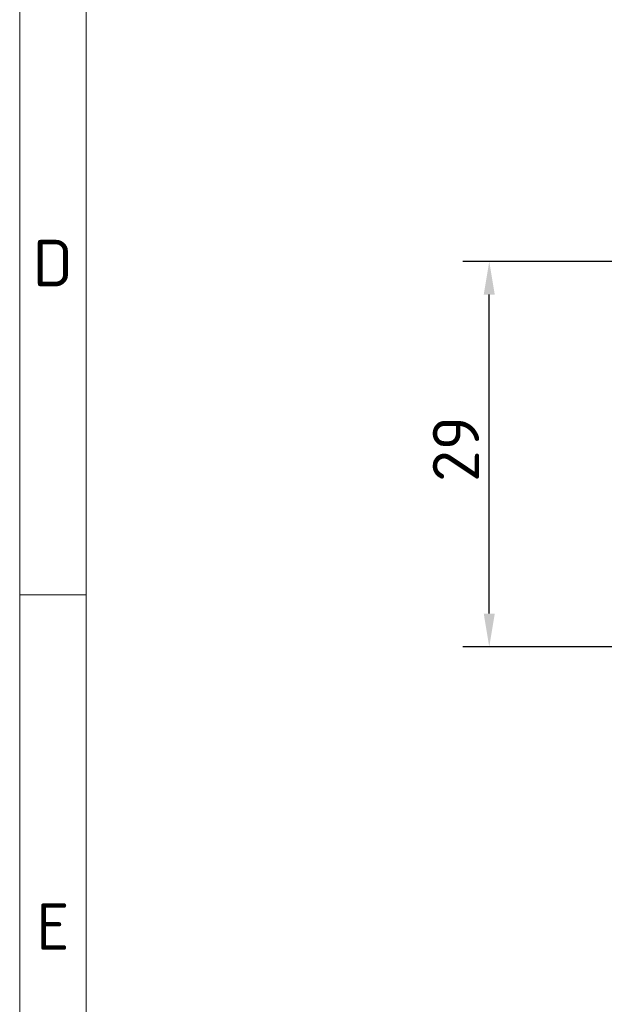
# Model space of a CAD drawing. Header units: millimetres. Extents: x 5 to 589, y 5 to 415.
# Tile 12 of 256: x 5 to 49, y 179 to 253. Entities that reach past the tile are written whole.
import ezdxf

# ---------------------------------------------------------------- set-up
doc = ezdxf.new("R2010")
doc.units = ezdxf.units.MM
doc.layers.add('Bemaßung (ISO)', color=7, linetype='Continuous', lineweight=25)
doc.layers.add('Rahmen (ISO)', color=7, linetype='Continuous', lineweight=70)
doc.styles.add('Notiztext (ISO)', font='isocpeur.ttf')
doc.dimstyles.new('Standard (ISO)', dxfattribs={"dimtxt": 3.5, "dimasz": 2.5, "dimexe": 2, "dimexo": 0, "dimgap": 0.762, "dimtad": 1, "dimtoh": 1, "dimdec": 8, "dimdsep": 46, "dimtxsty": 'Notiztext (ISO)', "dimcen": 0.09, "dimdle": 10, "dimclrd": 256, "dimclre": 256, "dimclrt": 256, "dimadec": 6, "dimazin": 2, "dimtfac": 0.514286, "dimtdec": 3, "dimtmove": 0, "dimatfit": 3, "dimfxl": 1, "dimtolj": 1, "dimlwd": -1, "dimlwe": -1, "dimarcsym": 0})

# ---------------------------------------------------------------- blocks, each defined once
blk = doc.blocks.new('Ränder Basler-A2')
at = {"layer": 'Rahmen (ISO)', "color": 7, "lineweight": 18}
blk.add_line((5, 415), (5, 5), dxfattribs=at)
at = {"layer": 'Rahmen (ISO)', "lineweight": 18}
for p, q in [((10, 260), (10, 210)), ((10, 210), (5, 210)), ((10, 210), (10, 160))]:
    blk.add_line(p, q, dxfattribs=at)
at = {"layer": 'Rahmen (ISO)', "char_height": 3.5, "attachment_point": 5, "style": 'Notiztext (ISO)'}
for s, insert in [('\\fISOCPEUR|b0|i0;D', (7.5, 235)), ('\\fISOCPEUR|b0|i0;E', (7.5, 185))]:
    blk.add_mtext(s, dxfattribs=dict(at, insert=insert))
blk = doc.blocks.new('*D12')
at = {"layer": 'Bemaßung (ISO)', "transparency": 16777216}
for p, q in [((89.571, 235.119), (38.39, 235.119)), ((40.39, 208.593), (40.39, 232.619)), ((89.571, 206.093), (38.39, 206.093))]:
    blk.add_line(p, q, dxfattribs=at)
for points in [[(39.974, 232.619), (40.807, 232.619), (40.39, 235.119)], [(39.974, 208.593), (40.807, 208.593), (40.39, 206.093)]]:
    blk.add_solid(points, dxfattribs=at)
at = {"layer": 'Defpoints', "color": 0, "transparency": 16777216}
for p in [(40.39, 235.119), (89.571, 235.119), (89.571, 206.093)]:
    blk.add_point(p, dxfattribs=at)
at = {"layer": 'Bemaßung (ISO)', "transparency": 16777216, "insert": (36.128, 218.506), "char_height": 3.5, "attachment_point": 1, "rotation": 90, "style": 'Notiztext (ISO)'}
blk.add_mtext('\\A1;29', dxfattribs=at)

msp = doc.modelspace()

# ---------------------------------------------------------------- block references
msp.add_blockref('Ränder Basler-A2', (0, 0))

# ---------------------------------------------------------------- dimensions: what is measured, and where the dimension line sits
at = {"layer": 'Bemaßung (ISO)'}
dim = msp.add_linear_dim(base=(40.39025771, 235.11914328), p1=(89.5706109, 206.09312811), p2=(89.5706109, 235.11914328), angle=90, dimstyle='Standard (ISO)', override={"dimgap": 0.762, "dimtoh": 0, "dimdec": 1, "dimtol": 0, "dimlim": 0, "dimtp": 0, "dimtm": 0, "dimtdec": 3, "dimtofl": 0, "dimatfit": 1}, dxfattribs=at)
dim.commit()
dim.dimension.update_dxf_attribs({"geometry": '*D12', "text_midpoint": (40.39025771, 220.60608478), "dimtype": 160})

doc.saveas('drawing.dxf')
